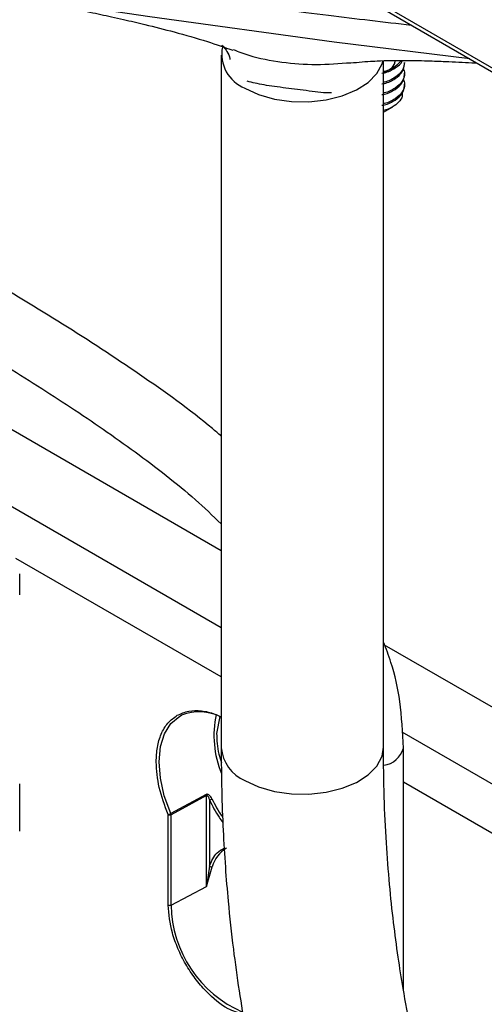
# Model space of a CAD drawing. Header units: inches. Extents: x 0.6 to 33.8, y 0 to 21.7.
# Tile 143 of 210: x 27.937 to 28.379, y 11.941 to 12.878. Entities that reach past the tile are written whole.
import ezdxf

# ---------------------------------------------------------------- set-up
doc = ezdxf.new("R2010")
doc.units = ezdxf.units.IN
doc.header["$MEASUREMENT"] = 0

msp = doc.modelspace()

# ---------------------------------------------------------------- linework, layer by layer
at = {"color": 7, "linetype": 'Continuous'}
for p, q in [((27.21681, 13.50779), (28.90776, 12.53163)), ((27.22444, 13.49962), (28.91539, 12.52346)), ((28.12838, 12.84464), (28.12838, 12.18512)), ((28.28291, 12.18512), (28.28291, 12.83915)), ((28.30303, 12.83622), (28.30303, 12.8375)), ((28.30303, 12.82602), (28.30303, 12.82729)), ((28.30303, 12.81581), (28.30303, 12.81709)), ((28.28291, 12.79034), (28.29174, 12.79544)), ((28.12838, 12.37245), (27.91572, 12.49521)), ((28.12838, 12.29924), (27.85547, 12.45678)), ((28.12838, 12.25231), (27.933, 12.3651)), ((27.93657, 12.33056), (27.93657, 12.35046)), ((28.64342, 12.07512), (28.28401, 12.2826)), ((28.12705, 12.21471), (28.12409, 12.1985)), ((28.6396, 12.00412), (28.30065, 12.19979)), ((28.30181, 11.95454), (28.30181, 12.18469)), ((27.93657, 12.10553), (27.93657, 12.15059)), ((28.6396, 11.95719), (28.30181, 12.15219)), ((28.11425, 12.14035), (28.08041, 12.12216)), ((28.11449, 12.13932), (28.08064, 12.12113)), ((28.11449, 12.05263), (28.11449, 12.13932)), ((28.1172, 12.13512), (28.1172, 12.07208)), ((28.07794, 12.03508), (28.07794, 12.12118)), ((28.08064, 12.03504), (28.08064, 12.12113)), ((28.1172, 12.07208), (28.11449, 12.05263)), ((28.11449, 12.05263), (28.11984, 12.07158)), ((28.08064, 12.03504), (28.11449, 12.05263))]:
    msp.add_line(p, q, dxfattribs=at)
at = {"color": 7, "linetype": 'Continuous', "flags": 128}
for points in [[(28.36506, 12.84115), (28.2359, 12.85708), (28.0604, 12.88118), (27.92454, 12.90154), (27.92453, 12.90154), (27.92453, 12.90154)], [(28.15101, 12.8131), (28.16403, 12.80706), (28.179, 12.80277), (28.19522, 12.80044), (28.21192, 12.80018), (28.22832, 12.802), (28.24367, 12.80581), (28.25724, 12.81144), (28.2684, 12.81862), (28.27662, 12.82701), (28.28153, 12.83623), (28.28228, 12.83897)], [(28.08041, 12.12216), (28.07426, 12.13909), (28.07048, 12.15579), (28.06923, 12.1716), (28.07054, 12.18592), (28.07437, 12.1982), (28.08058, 12.20798), (28.08892, 12.21486), (28.09069, 12.21581)], [(28.15101, 12.15358), (28.16403, 12.14754), (28.179, 12.14325), (28.19522, 12.14092), (28.21192, 12.14066), (28.22832, 12.14248), (28.24367, 12.14629), (28.25724, 12.15192), (28.2684, 12.1591), (28.27662, 12.16749), (28.28153, 12.17671), (28.28291, 12.18532)]]:
    msp.add_lwpolyline(points, dxfattribs=at)
at = {"color": 7, "linetype": 'Continuous'}
for centre, radius, start, end in [((28.16416, 12.84579), 0.03524, 169.4066, 248.09637), ((28.10773, 12.17364), 0.04548, 62.98478, 112.00275), ((28.21878, 12.1966), 0.09726, 168.18711, 201.95541), ((28.16648, 12.18859), 0.03827, 185.45997, 246.15915), ((28.2804, 12.19013), 0.02211, 277.3563, 345.59715), ((28.11165, 12.13921), 0.00284, 2.15393, 23.71926), ((28.11195, 12.14968), 0.01548, 289.83998, 299.70062), ((28.26293, 12.20584), 0.15932, 205.90326, 212.77533), ((28.07563, 12.13061), 0.00972, 283.71494, 299.47621), ((28.07933, 12.12388), 0.00305, 242.73836, 295.52952), ((28.14836, 12.06355), 0.02963, 120.22604, 164.26991), ((28.1189, 12.07385), 0.00245, 226.22601, 292.62968), ((28.07933, 12.03779), 0.00305, 242.73836, 295.52952), ((28.19374, 12.03691), 0.11311, 180.9483, 246.59665)]:
    msp.add_arc(centre, radius, start, end, dxfattribs=at)
for centre, major_axis, ratio, start_param, end_param in [((38.52176, -6.72322), (-14.19442, 20.6824), 0.234479, 5.737408, 5.916607), ((38.48171, -6.76791), (-14.12452, 20.70148), 0.234802, 5.739571, 5.918885)]:
    msp.add_ellipse(centre, major_axis=major_axis, ratio=ratio, start_param=start_param, end_param=end_param, dxfattribs=at)
for points, knots in [([(26.22649, 13.60465), (26.22662, 13.60457), (26.22699, 13.60435), (26.23126, 13.60405), (26.23853, 13.60244), (26.2519, 13.59846), (26.27339, 13.58995), (26.29908, 13.57735), (26.32445, 13.56364), (26.34857, 13.5497), (26.3732, 13.53481), (26.39905, 13.51864), (26.42576, 13.50144), (26.45032, 13.48528), (26.47018, 13.47202), (26.48837, 13.45976), (26.50836, 13.44616), (26.53356, 13.42887), (26.56275, 13.40865), (26.60402, 13.37987), (26.65409, 13.34464), (26.71239, 13.3034), (26.76912, 13.26324), (26.82669, 13.22259), (26.89247, 13.17636), (26.96701, 13.12447), (27.04981, 13.06774), (27.12934, 13.01441), (27.20608, 12.96423), (27.2819, 12.91603), (27.36292, 12.86647), (27.4485, 12.81635), (27.53626, 12.76665), (27.62382, 12.71816), (27.70947, 12.67109), (27.78726, 12.62796), (27.85797, 12.58766), (27.92248, 12.54934), (27.98617, 12.50924), (28.04739, 12.46669), (28.09529, 12.42981), (28.12032, 12.40593), (28.12838, 12.39824)], [0, 0, 0, 0, 0.004369, 0.012085, 0.021478, 0.031211, 0.050675, 0.068904, 0.084822, 0.100864, 0.115055, 0.131231, 0.148796, 0.163852, 0.175557, 0.184293, 0.19612, 0.210767, 0.228273, 0.246582, 0.281354, 0.312614, 0.342946, 0.3734, 0.404308, 0.445825, 0.487458, 0.527723, 0.561177, 0.59601, 0.632494, 0.670476, 0.709285, 0.747608, 0.785581, 0.823283, 0.853451, 0.884658, 0.916967, 0.950183, 0.983954, 1, 1, 1, 1]), ([(28.12838, 12.48177), (28.1256, 12.48416), (28.10159, 12.50475), (28.0517, 12.54033), (27.97878, 12.58829), (27.90283, 12.63394), (27.82471, 12.67865), (27.74434, 12.72323), (27.66264, 12.76813), (27.5812, 12.81317), (27.5065, 12.85526), (27.43865, 12.89446), (27.37652, 12.93137), (27.31412, 12.96971), (27.24995, 13.01036), (27.18412, 13.05317), (27.11554, 13.09882), (27.04444, 13.14709), (26.97237, 13.19682), (26.9032, 13.24516), (26.84046, 13.28936), (26.78597, 13.32789), (26.73934, 13.3609), (26.69885, 13.38952), (26.66135, 13.41595), (26.62492, 13.44151), (26.58726, 13.46771), (26.55967, 13.48684), (26.54427, 13.49726), (26.54219, 13.49868)], [0, 0, 0, 0, 0.006471, 0.055795, 0.104086, 0.151093, 0.197926, 0.244666, 0.291289, 0.33746, 0.382072, 0.416891, 0.452125, 0.488072, 0.525162, 0.56561, 0.606897, 0.651696, 0.699814, 0.746221, 0.788625, 0.826725, 0.858526, 0.88626, 0.912578, 0.93894, 0.965284, 0.995297, 1, 1, 1, 1]), ([(27.88214, 12.93762), (27.89651, 12.934), (27.92531, 12.92674), (27.9836, 12.91831), (28.0853, 12.90183), (28.19892, 12.88602), (28.28319, 12.87627), (28.30948, 12.87323)], [0, 0, 0, 0, 0.10153, 0.203377, 0.408287, 0.815344, 1, 1, 1, 1]), ([(27.91785, 12.90262), (27.92196, 12.90181), (27.93478, 12.8993), (27.95446, 12.89541), (27.97513, 12.89131), (27.99078, 12.88817), (28.00323, 12.88561), (28.01379, 12.88338), (28.02444, 12.88107), (28.03844, 12.87794), (28.05841, 12.87326), (28.08518, 12.86638), (28.11358, 12.85836), (28.13153, 12.85201), (28.13954, 12.84918)], [0, 0, 0, 0, 0.056751, 0.1769002, 0.2708243, 0.3393164, 0.3882795, 0.4339679, 0.4776246, 0.5274634, 0.6164636, 0.7393784, 0.883761, 1, 1, 1, 1]), ([(28.12898, 12.85413), (28.12891, 12.85418), (28.12865, 12.85436), (28.1309, 12.85249), (28.13424, 12.84768), (28.13639, 12.84343), (28.13667, 12.84078), (28.1367, 12.84051)], [0, 0, 0, 0, 0.085839, 0.335412, 0.604736, 0.958566, 1, 1, 1, 1]), ([(28.1398, 12.84992), (28.14472, 12.84803), (28.15883, 12.8426), (28.18598, 12.83743), (28.21884, 12.83498), (28.24075, 12.8366), (28.25179, 12.83741)], [0, 0, 0, 0, 0.152073, 0.436009, 0.715809, 1, 1, 1, 1]), ([(28.2518, 12.83718), (28.25888, 12.83786), (28.27456, 12.83937), (28.29956, 12.83966), (28.32267, 12.83933), (28.34521, 12.8385), (28.36061, 12.83773), (28.37041, 12.83718), (28.3721, 12.83709)], [0, 0, 0, 0, 0.191893, 0.424547, 0.614039, 0.748174, 0.956652, 1, 1, 1, 1]), ([(28.28146, 12.82747), (28.28223, 12.82758), (28.28703, 12.8283), (28.29407, 12.83227), (28.29999, 12.83657), (28.30079, 12.83931), (28.30086, 12.83953)], [0, 0, 0, 0, 0.083746, 0.5232753, 0.9628046, 1, 1, 1, 1]), ([(28.29997, 12.83951), (28.29814, 12.8375), (28.29429, 12.83327), (28.28746, 12.82972), (28.28319, 12.82903), (28.28291, 12.82899)], [0, 0, 0, 0, 0.456623, 0.964598, 1, 1, 1, 1]), ([(28.28291, 12.82815), (28.28473, 12.82891), (28.28917, 12.83075), (28.29338, 12.83487), (28.29405, 12.8381), (28.29432, 12.83939)], [0, 0, 0, 0, 0.295335, 0.719038, 1, 1, 1, 1]), ([(28.27439, 12.83835), (28.2744, 12.83854), (28.27442, 12.83877), (28.27451, 12.83894), (28.27452, 12.83898)], [0, 0, 0, 0, 0.79917, 1, 1, 1, 1]), ([(28.28146, 12.81726), (28.28223, 12.81738), (28.28702, 12.8181), (28.29433, 12.82201), (28.30164, 12.82847), (28.30257, 12.83364), (28.30303, 12.83622)], [0, 0, 0, 0, 0.059719, 0.373146, 0.686573, 1, 1, 1, 1]), ([(28.30303, 12.8375), (28.30257, 12.83491), (28.30165, 12.82973), (28.29431, 12.82332), (28.28747, 12.81951), (28.28319, 12.81882), (28.28291, 12.81878)], [0, 0, 0, 0, 0.325765, 0.651531, 0.977296, 1, 1, 1, 1]), ([(28.30163, 12.83176), (28.30225, 12.83028), (28.30391, 12.8263), (28.3013, 12.81951), (28.29441, 12.81312), (28.28747, 12.80931), (28.28319, 12.80862), (28.28291, 12.80857)], [0, 0, 0, 0, 0.161699, 0.434788, 0.707878, 0.980968, 1, 1, 1, 1]), ([(28.28146, 12.80705), (28.28223, 12.80717), (28.28702, 12.80789), (28.29433, 12.8118), (28.30164, 12.81826), (28.30257, 12.82343), (28.30303, 12.82602)], [0, 0, 0, 0, 0.059719, 0.373146, 0.686573, 1, 1, 1, 1]), ([(28.30163, 12.82155), (28.30225, 12.82007), (28.30391, 12.8161), (28.3013, 12.8093), (28.29441, 12.80291), (28.28747, 12.7991), (28.28319, 12.79841), (28.28291, 12.79837)], [0, 0, 0, 0, 0.161699, 0.434788, 0.707878, 0.980968, 1, 1, 1, 1]), ([(28.23356, 12.80873), (28.23345, 12.80872), (28.22736, 12.80835), (28.2122, 12.81042), (28.18976, 12.81323), (28.16815, 12.8161), (28.15808, 12.81849), (28.15302, 12.81969)], [0, 0, 0, 0, 0.004603, 0.254794, 0.500013, 0.74882, 1, 1, 1, 1]), ([(28.28146, 12.79685), (28.28223, 12.79696), (28.28702, 12.79769), (28.29433, 12.80159), (28.30164, 12.80805), (28.30257, 12.81323), (28.30303, 12.81581)], [0, 0, 0, 0, 0.059719, 0.373146, 0.686573, 1, 1, 1, 1]), ([(28.30065, 12.80827), (28.30072, 12.80735), (28.30095, 12.80441), (28.29774, 12.79964), (28.29155, 12.79504), (28.28608, 12.7924), (28.28292, 12.79191), (28.28291, 12.79191)], [0, 0, 0, 0, 0.132912, 0.426142, 0.712995, 0.999355, 1, 1, 1, 1]), ([(28.30181, 12.18462), (28.3011, 12.19954), (28.29976, 12.22758), (28.29242, 12.26112), (28.2854, 12.2792), (28.28291, 12.2856)], [0, 0, 0, 0, 0.42341, 0.79576, 1, 1, 1, 1]), ([(28.08656, 12.21578), (28.09009, 12.21736), (28.09707, 12.2205), (28.10946, 12.22043), (28.12003, 12.21827), (28.12641, 12.21507), (28.12838, 12.21408)], [0, 0, 0, 0, 0.299549, 0.592874, 0.874491, 1, 1, 1, 1]), ([(28.06652, 12.17147), (28.06674, 12.17616), (28.06719, 12.18583), (28.07103, 12.19831), (28.07723, 12.20903), (28.08343, 12.21351), (28.08656, 12.21578)], [0, 0, 0, 0, 0.2330321, 0.4800227, 0.7372816, 1, 1, 1, 1]), ([(28.12409, 12.1985), (28.1243, 12.19207), (28.12458, 12.18313), (28.12768, 12.17342), (28.12856, 12.17068)], [0, 0, 0, 0, 0.718618, 1, 1, 1, 1]), ([(28.12838, 12.18497), (28.12848, 12.17133), (28.12867, 12.14499), (28.1301, 12.10705), (28.13218, 12.07194), (28.13527, 12.03418), (28.13952, 11.9949), (28.14522, 11.95372), (28.15128, 11.91734), (28.15733, 11.88597), (28.16264, 11.86122), (28.16709, 11.84199), (28.17097, 11.82618), (28.17499, 11.81049), (28.17983, 11.79255), (28.18596, 11.77118), (28.19351, 11.74649), (28.2047, 11.71246), (28.21977, 11.67094), (28.23868, 11.62449), (28.26002, 11.577), (28.28332, 11.52999), (28.30842, 11.48379), (28.33371, 11.44065), (28.36423, 11.39207), (28.40287, 11.33524), (28.45148, 11.26965), (28.50644, 11.20107), (28.56581, 11.13172), (28.63311, 11.05679), (28.70662, 10.97773), (28.7854, 10.89378), (28.85906, 10.81367), (28.92811, 10.73495), (28.99314, 10.65561), (29.05682, 10.57001), (29.11212, 10.48511), (29.15671, 10.40498), (29.19058, 10.33537), (29.21788, 10.27237), (29.2408, 10.21381), (29.25944, 10.16138), (29.27572, 10.11148), (29.29021, 10.06337), (29.30446, 10.01175), (29.31858, 9.9555), (29.3328, 9.89236), (29.34707, 9.82009), (29.36022, 9.74173), (29.37176, 9.65835), (29.38132, 9.57116), (29.3888, 9.47752), (29.39289, 9.39363), (29.39461, 9.3212), (29.39487, 9.26134), (29.39393, 9.20068), (29.3917, 9.13954), (29.3881, 9.07843), (29.38315, 9.01748), (29.37876, 8.97899), (29.37652, 8.95938)], [0, 0, 0, 0, 0.012099, 0.023378, 0.033869, 0.043602, 0.057425, 0.069522, 0.081263, 0.090946, 0.098636, 0.104379, 0.10899, 0.113519, 0.119192, 0.125988, 0.133887, 0.142866, 0.158855, 0.174453, 0.188946, 0.206696, 0.222626, 0.237138, 0.252439, 0.275049, 0.299699, 0.326294, 0.353848, 0.380656, 0.414593, 0.447222, 0.478698, 0.505861, 0.533658, 0.562075, 0.591164, 0.613294, 0.633072, 0.650494, 0.665566, 0.680724, 0.69252, 0.705128, 0.718549, 0.732781, 0.748713, 0.767189, 0.788186, 0.808588, 0.830828, 0.85484, 0.880545, 0.895968, 0.911913, 0.92838, 0.945381, 0.962944, 0.981123, 1, 1, 1, 1]), ([(29.54839, 9.21002), (29.5487, 9.22518), (29.54941, 9.25995), (29.54915, 9.32722), (29.54704, 9.4093), (29.54212, 9.49911), (29.53545, 9.58134), (29.52762, 9.65539), (29.51902, 9.72247), (29.50559, 9.81233), (29.48452, 9.92627), (29.45168, 10.0636), (29.41203, 10.19612), (29.36502, 10.32392), (29.31423, 10.43716), (29.26082, 10.53719), (29.20575, 10.62572), (29.14426, 10.71261), (29.07016, 10.80675), (28.98431, 10.9059), (28.88913, 11.00922), (28.79497, 11.10939), (28.70438, 11.20782), (28.61968, 11.30573), (28.55522, 11.38811), (28.50802, 11.45498), (28.47484, 11.50586), (28.4439, 11.55779), (28.41533, 11.61092), (28.38971, 11.66441), (28.37168, 11.70721), (28.35986, 11.73809), (28.35305, 11.75686), (28.34714, 11.774), (28.34207, 11.78946), (28.33767, 11.80346), (28.33319, 11.81833), (28.32818, 11.83582), (28.32222, 11.85809), (28.31556, 11.88528), (28.30835, 11.91833), (28.302, 11.95234), (28.29664, 11.98635), (28.29228, 12.01931), (28.28846, 12.05559), (28.28543, 12.0954), (28.28332, 12.13894), (28.28305, 12.16942), (28.28291, 12.18527)], [0, 0, 0, 0, 0.013224, 0.030315, 0.057313, 0.082124, 0.104676, 0.124902, 0.142754, 0.159542, 0.198409, 0.236163, 0.273235, 0.309928, 0.346348, 0.374335, 0.403333, 0.433362, 0.464481, 0.506379, 0.548441, 0.590698, 0.632844, 0.67445, 0.715523, 0.735928, 0.75638, 0.776908, 0.79754, 0.818311, 0.838165, 0.845688, 0.852585, 0.858848, 0.864468, 0.869434, 0.874031, 0.88053, 0.888199, 0.897766, 0.909291, 0.922854, 0.933077, 0.944288, 0.95653, 0.969855, 0.984322, 1, 1, 1, 1]), ([(28.11962, 12.13624), (28.11929, 12.13684), (28.11867, 12.138), (28.11741, 12.13944), (28.11617, 12.14035), (28.11518, 12.14058), (28.11462, 12.14052), (28.11437, 12.14041), (28.11425, 12.14035)], [0, 0, 0, 0, 0.2568943, 0.4990913, 0.7483751, 0.8799466, 0.9403236, 1, 1, 1, 1]), ([(28.11449, 12.13932), (28.11453, 12.13933), (28.1146, 12.13937), (28.11476, 12.13938), (28.1151, 12.13929), (28.11565, 12.13875), (28.11646, 12.13738), (28.1169, 12.13603), (28.1172, 12.13512)], [0, 0, 0, 0, 0.02279, 0.046694, 0.101048, 0.250402, 0.500412, 1, 1, 1, 1]), ([(28.1172, 12.13512), (28.12003, 12.12951), (28.12382, 12.12201), (28.12875, 12.11538), (28.13, 12.11371)], [0, 0, 0, 0, 0.747328, 1, 1, 1, 1]), ([(28.1172, 12.07208), (28.11922, 12.07694), (28.12244, 12.08469), (28.12889, 12.08798), (28.13129, 12.0892)], [0, 0, 0, 0, 0.627567, 1, 1, 1, 1]), ([(28.14914, 11.93126), (28.14444, 11.93257), (28.13278, 11.9358), (28.11672, 11.94941), (28.10348, 11.96487), (28.09434, 11.97873), (28.08698, 11.9935), (28.07987, 12.01294), (28.0787, 12.02636), (28.07794, 12.03508)], [0, 0, 0, 0, 0.139332, 0.345425, 0.456368, 0.569666, 0.682964, 0.793907, 1, 1, 1, 1])]:
    msp.add_open_spline(points, degree=3, knots=knots, dxfattribs=at)
for points in [[(28.07794, 12.12118), (28.07464, 12.12988), (28.06804, 12.14728), (28.06703, 12.1634), (28.06652, 12.17147)], [(28.08064, 12.12113), (28.08063, 12.1213), (28.08061, 12.12162), (28.08048, 12.12198), (28.08041, 12.12216)]]:
    msp.add_open_spline(points, degree=3, dxfattribs=at)

doc.saveas('drawing.dxf')
